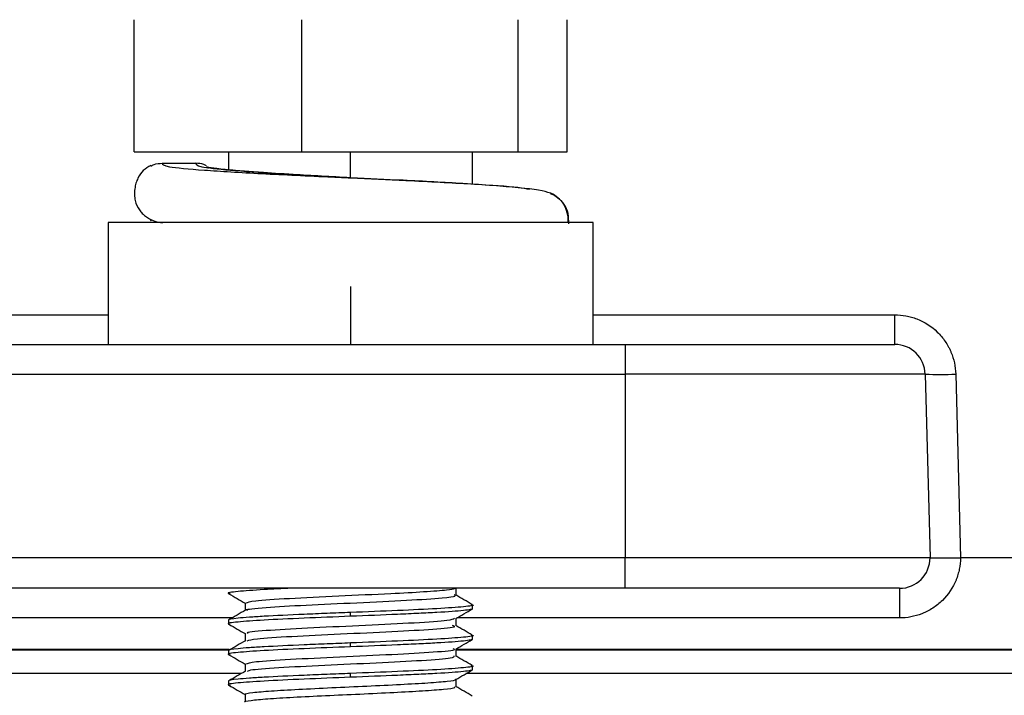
# Model space of a CAD drawing. Header units: millimetres. Extents: x -0.44 to 1.31, y -0.87 to 1.29.
# Tile 9 of 182: x 0.2629 to 0.2952, y -0.4673 to -0.4451. Entities that reach past the tile are written whole.
import ezdxf

# ---------------------------------------------------------------- set-up
doc = ezdxf.new("R2010")
doc.units = ezdxf.units.MM

msp = doc.modelspace()

# ---------------------------------------------------------------- linework, layer by layer
at = {"color": 7, "linetype": 'Continuous', "lineweight": 25}
for p, q in [((0.2666804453, -0.4494448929), (0.2666804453, -0.4451063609)), ((0.2721804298, -0.4494448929), (0.2721804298, -0.4451063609)), ((0.2792795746, -0.4494448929), (0.2792795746, -0.4451063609)), ((0.2808787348, -0.4494448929), (0.2808787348, -0.4451063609)), ((0.2666804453, -0.4494448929), (0.2721804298, -0.4494448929)), ((0.26977959, -0.4494448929), (0.26977959, -0.4500319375)), ((0.2721804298, -0.4494448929), (0.2792795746, -0.4494448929)), ((0.27777959, -0.450496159), (0.27777959, -0.4494448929)), ((0.2792795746, -0.4494448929), (0.2808787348, -0.4494448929)), ((0.26760068, -0.4498169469), (0.2686997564, -0.4498169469)), ((0.26582959, -0.4517605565), (0.26582959, -0.4557605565)), ((0.28172959, -0.4517605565), (0.26582959, -0.4517605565)), ((0.2672869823, -0.4516808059), (0.2672115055, -0.4517011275)), ((0.28172959, -0.4557605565), (0.28172959, -0.4517605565)), ((0.27377959, -0.4538605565), (0.27377959, -0.4557605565)), ((0.2916221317, -0.4557605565), (0.2916221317, -0.4547867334)), ((0.14677959, -0.4557605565), (0.28277959, -0.4557605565)), ((0.28277959, -0.4557605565), (0.28277959, -0.4567343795)), ((0.14677959, -0.4567343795), (0.28277959, -0.4567343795)), ((0.28277959, -0.4567343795), (0.28277959, -0.4627605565)), ((0.292621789, -0.4567343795), (0.28277959, -0.4567343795)), ((0.292621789, -0.4567343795), (0.29277959, -0.4627605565)), ((0.2936214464, -0.4567343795), (0.2937792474, -0.4627605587)), ((0.28277959, -0.4627605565), (0.14677959, -0.4627605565)), ((0.28277959, -0.4637605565), (0.28277959, -0.4627605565)), ((0.29277959, -0.4627605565), (0.28277959, -0.4627605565)), ((0.3501953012, -0.4627605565), (0.2937793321, -0.4627605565)), ((0.28277959, -0.4637605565), (0.14677959, -0.4637605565)), ((0.2772383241, -0.4639927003), (0.2772383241, -0.4637605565)), ((0.29177959, -0.4637605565), (0.29177959, -0.4647343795)), ((0.2703208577, -0.4642428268), (0.2703208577, -0.4644864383)), ((0.27377959, -0.4646801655), (0.27377959, -0.4645551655)), ((0.27777959, -0.4644301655), (0.27777959, -0.4643051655)), ((0.26977959, -0.4648051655), (0.26977959, -0.4649301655)), ((0.2772383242, -0.4649926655), (0.2772383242, -0.4647485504)), ((0.2703208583, -0.465242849), (0.2703208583, -0.465486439)), ((0.27377959, -0.4656801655), (0.27377959, -0.4655551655)), ((0.27777959, -0.4654301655), (0.27777959, -0.4653051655)), ((0.2698021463, -0.4657867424), (0.2257570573, -0.4657867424)), ((0.2257761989, -0.465762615), (0.2698023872, -0.465762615)), ((0.26977959, -0.4658051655), (0.26977959, -0.4659301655)), ((0.2772383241, -0.4659926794), (0.2772383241, -0.4657486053)), ((0.2772383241, -0.465762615), (0.3278596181, -0.465762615)), ((0.3278596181, -0.4657867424), (0.2772383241, -0.4657867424)), ((0.2703208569, -0.4662427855), (0.2703208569, -0.4664864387)), ((0.27777959, -0.4664301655), (0.27777959, -0.4663051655)), ((0.2701928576, -0.4665605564), (0.2257731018, -0.4665605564)), ((0.26977959, -0.4668051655), (0.26977959, -0.4669301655)), ((0.27377959, -0.4666801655), (0.27377959, -0.4665551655)), ((0.2772383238, -0.4669927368), (0.2772383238, -0.4667485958)), ((0.3278596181, -0.4665605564), (0.2775631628, -0.4665605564)), ((0.2703208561, -0.4672427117), (0.2703208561, -0.4674864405))]:
    msp.add_line(p, q, dxfattribs=at)
at = {"color": 250, "linetype": 'Continuous', "lineweight": 25}
for p, q in [((0.27377959, -0.4502945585), (0.27377959, -0.4494448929)), ((0.2567540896, -0.4547867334), (0.26582959, -0.4547867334)), ((0.28172959, -0.4547867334), (0.2916221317, -0.4547867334)), ((0.2698926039, -0.4647343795), (0.2257438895, -0.4647343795)), ((0.29177959, -0.4647343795), (0.277262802, -0.4647343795))]:
    msp.add_line(p, q, dxfattribs=at)
at = {"color": 7, "linetype": 'Continuous', "lineweight": 25}
for centre, radius, start, end in [((0.2916221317, -0.4567605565), 0.001, 1.5, 90), ((0.2931216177, -0.4471796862), 0.0095677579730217, 267.0054515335, 272.9945484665), ((0.29177959, -0.4627605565), 0.001, 270, 0)]:
    msp.add_arc(centre, radius, start, end, dxfattribs=at)
for points, knots in [([(0.2672269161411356, -0.449894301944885), (0.2671437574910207, -0.4499381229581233), (0.2669971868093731, -0.4500153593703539), (0.2668355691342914, -0.450223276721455), (0.2667419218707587, -0.4504577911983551), (0.2666994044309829, -0.4506475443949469), (0.2666859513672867, -0.4508514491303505), (0.2667200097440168, -0.4510898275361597), (0.2668161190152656, -0.4513083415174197), (0.2669509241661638, -0.4514688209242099), (0.2672169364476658, -0.4516883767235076), (0.2673966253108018, -0.4517383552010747), (0.2675901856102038, -0.4517650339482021), (0.2676142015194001, -0.4517683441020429)], [0, 0, 0, 0, 0.1978656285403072, 0.3487466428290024, 0.4090497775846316, 0.4617787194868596, 0.510464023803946, 0.556701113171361, 0.6391244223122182, 0.6784442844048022, 0.7212619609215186, 0.9654157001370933, 1, 1, 1, 1]), ([(0.2672327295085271, -0.4499067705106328), (0.2672665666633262, -0.4498877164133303), (0.2673788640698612, -0.4498244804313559), (0.2675094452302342, -0.449820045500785), (0.2676006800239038, -0.4498169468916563)], [0, 0, 0, 0, 0.3013173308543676, 1, 1, 1, 1]), ([(0.2690518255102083, -0.4498987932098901), (0.2690231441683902, -0.4498828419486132), (0.2689158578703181, -0.4498231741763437), (0.268791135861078, -0.4498195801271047), (0.2686997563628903, -0.4498169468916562)], [0, 0, 0, 0, 0.2673346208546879, 1, 1, 1, 1]), ([(0.2706016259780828, -0.4501002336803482), (0.2703961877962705, -0.4500850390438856), (0.2699071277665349, -0.4500488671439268), (0.2693725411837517, -0.4499949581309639), (0.269091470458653, -0.4499517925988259), (0.2690447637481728, -0.4499417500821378), (0.2690739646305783, -0.4499503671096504), (0.26910699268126, -0.4499662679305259), (0.2691179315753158, -0.4499715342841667)], [0, 0, 0, 0, 0.2214490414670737, 0.5271750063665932, 0.7969909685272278, 0.9146879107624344, 0.9717446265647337, 1, 1, 1, 1]), ([(0.2737797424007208, -0.4502944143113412), (0.2731407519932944, -0.4502583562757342), (0.2720859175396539, -0.450198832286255), (0.2710368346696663, -0.4501342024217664), (0.2706693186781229, -0.4501055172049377), (0.2706016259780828, -0.4501002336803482)], [0, 0, 0, 0, 0.556262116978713, 0.9182680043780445, 1, 1, 1, 1]), ([(0.2737792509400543, -0.4502945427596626), (0.2743937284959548, -0.4503224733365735), (0.2758296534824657, -0.4503877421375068), (0.277802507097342, -0.4504932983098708), (0.2792483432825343, -0.4505867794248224), (0.2795383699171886, -0.450645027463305), (0.2796412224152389, -0.4506656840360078)], [0, 0, 0, 0, 0.2277656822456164, 0.532247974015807, 0.8341205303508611, 1, 1, 1, 1]), ([(0.2803315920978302, -0.4507940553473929), (0.2802263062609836, -0.4507631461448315), (0.2800233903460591, -0.4507035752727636), (0.2791373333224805, -0.4505993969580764), (0.2776530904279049, -0.4504895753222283), (0.2756567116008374, -0.4503821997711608), (0.2743678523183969, -0.4503219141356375), (0.2737912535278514, -0.4502949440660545)], [0, 0, 0, 0, 0.1657345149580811, 0.3194178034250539, 0.5903729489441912, 0.8167445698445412, 1, 1, 1, 1]), ([(0.2809310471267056, -0.4518011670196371), (0.2809320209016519, -0.4516878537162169), (0.2809339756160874, -0.4514603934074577), (0.2807888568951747, -0.4511521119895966), (0.2805859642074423, -0.4509289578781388), (0.2804268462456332, -0.4508436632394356), (0.2803470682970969, -0.4508008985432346)], [0, 0, 0, 0, 0.2437747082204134, 0.4893429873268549, 0.7439687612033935, 1, 1, 1, 1]), ([(0.291622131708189, -0.4547867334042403), (0.2917472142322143, -0.4547867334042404), (0.2919317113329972, -0.4548037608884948), (0.2921414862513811, -0.4548534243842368), (0.2922302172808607, -0.4548810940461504), (0.2922891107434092, -0.4549009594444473), (0.2923160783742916, -0.4549106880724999), (0.2925998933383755, -0.455021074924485), (0.2928237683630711, -0.4551652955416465), (0.2931146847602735, -0.4554485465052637), (0.2932434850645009, -0.4556016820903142), (0.2933646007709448, -0.4558004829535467), (0.2934102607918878, -0.4558899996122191), (0.2934393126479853, -0.4559506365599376), (0.2934541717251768, -0.4559838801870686), (0.2935631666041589, -0.4562433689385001), (0.293614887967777, -0.456483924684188), (0.2936214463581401, -0.4567343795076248)], [0, 0, 0, 0, 0.1249999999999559, 0.1874999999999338, 0.2187499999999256, 0.2187499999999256, 0.2499999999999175, 0.2499999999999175, 0.4999999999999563, 0.4999999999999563, 0.6249999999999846, 0.6874999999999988, 0.7187499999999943, 0.7187499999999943, 0.74999999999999, 0.74999999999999, 1, 1, 1, 1]), ([(0.282779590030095, -0.4557605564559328), (0.2830499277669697, -0.4557605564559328), (0.2834538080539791, -0.4557605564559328), (0.2839221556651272, -0.4557605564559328), (0.2841556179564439, -0.4557605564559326), (0.2842555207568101, -0.4557605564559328), (0.2843220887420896, -0.4557605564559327), (0.2843533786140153, -0.4557605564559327), (0.2846704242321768, -0.4557605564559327), (0.2850875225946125, -0.4557605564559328), (0.2855642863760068, -0.4557605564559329), (0.285800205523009, -0.4557605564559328), (0.2859007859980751, -0.4557605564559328), (0.28596772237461, -0.4557605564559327), (0.2859997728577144, -0.4557605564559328), (0.2863121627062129, -0.4557605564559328), (0.2867184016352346, -0.4557605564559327), (0.2871743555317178, -0.4557605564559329), (0.2873659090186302, -0.4557605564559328), (0.2874927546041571, -0.4557605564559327), (0.287554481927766, -0.4557605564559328), (0.2881289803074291, -0.4557605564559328), (0.2886007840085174, -0.4557605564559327), (0.289247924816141, -0.4557605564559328), (0.2895532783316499, -0.4557605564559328), (0.2898776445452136, -0.4557605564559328), (0.2900098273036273, -0.4557605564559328), (0.2900964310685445, -0.4557605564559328), (0.2901398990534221, -0.4557605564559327), (0.290344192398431, -0.4557605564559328), (0.290569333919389, -0.4557605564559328), (0.2907969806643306, -0.4557605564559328), (0.2909020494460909, -0.4557605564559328), (0.2909452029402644, -0.4557605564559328), (0.2909735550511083, -0.4557605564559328), (0.2909880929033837, -0.4557605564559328), (0.2911067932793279, -0.4557605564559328), (0.2912450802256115, -0.4557605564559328), (0.2913714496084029, -0.4557605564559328), (0.2914258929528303, -0.4557605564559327), (0.2914473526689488, -0.4557605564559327), (0.2914612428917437, -0.4557605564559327), (0.2914683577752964, -0.4557605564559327), (0.2915729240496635, -0.4557605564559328), (0.291622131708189, -0.4557605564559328), (0.291622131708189, -0.4557605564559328)], [0, 0, 0, 0, 0.0625000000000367, 0.0937500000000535, 0.1093750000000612, 0.117187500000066, 0.117187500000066, 0.1250000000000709, 0.1250000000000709, 0.187500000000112, 0.2187500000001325, 0.2343750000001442, 0.24218750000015, 0.24218750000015, 0.2500000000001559, 0.2500000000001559, 0.3125000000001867, 0.3437500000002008, 0.3593750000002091, 0.3593750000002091, 0.3750000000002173, 0.3750000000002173, 0.5000000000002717, 0.5000000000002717, 0.5625000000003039, 0.5937500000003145, 0.60937500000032, 0.60937500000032, 0.6250000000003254, 0.6250000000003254, 0.6875000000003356, 0.7187500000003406, 0.7343750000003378, 0.7421875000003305, 0.7421875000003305, 0.7500000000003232, 0.7500000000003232, 0.8125000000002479, 0.8437500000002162, 0.8593750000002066, 0.8671875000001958, 0.8671875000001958, 0.8750000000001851, 0.8750000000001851, 1, 1, 1, 1]), ([(0.2937793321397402, -0.4627605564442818), (0.2937777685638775, -0.4628866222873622), (0.2937580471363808, -0.4630722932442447), (0.2937048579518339, -0.4632829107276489), (0.2936755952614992, -0.4633718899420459), (0.2936546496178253, -0.463430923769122), (0.293644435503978, -0.4634578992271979), (0.2935284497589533, -0.4637425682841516), (0.2933789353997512, -0.4639658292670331), (0.293087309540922, -0.4642538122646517), (0.2929301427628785, -0.4643805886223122), (0.2927269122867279, -0.4644983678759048), (0.2926203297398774, -0.4645497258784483), (0.2925735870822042, -0.4645701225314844), (0.2925421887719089, -0.4645833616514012), (0.2925251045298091, -0.4645902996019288), (0.2922757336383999, -0.4646882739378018), (0.2920321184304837, -0.4647343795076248), (0.291779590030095, -0.4647343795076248)], [0, 0, 0, 0, 0.1250000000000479, 0.1875000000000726, 0.2187500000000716, 0.2187500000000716, 0.2500000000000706, 0.2500000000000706, 0.5000000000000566, 0.5000000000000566, 0.6250000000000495, 0.6875000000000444, 0.7187500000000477, 0.7343750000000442, 0.7343750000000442, 0.7500000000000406, 0.7500000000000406, 1, 1, 1, 1]), ([(0.2927795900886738, -0.4627605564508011), (0.2927799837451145, -0.4627609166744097), (0.292781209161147, -0.4627620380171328), (0.2927985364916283, -0.4627632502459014), (0.2928502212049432, -0.4627639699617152), (0.292944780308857, -0.4627637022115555), (0.2930697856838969, -0.4627632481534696), (0.2932188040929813, -0.462762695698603), (0.2933915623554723, -0.4627620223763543), (0.2935809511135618, -0.4627612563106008), (0.2937129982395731, -0.4627607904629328), (0.2937793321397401, -0.4627605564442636)], [0, 0, 0, 0, 0.0395829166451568, 0.1232179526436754, 0.2508054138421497, 0.3810413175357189, 0.5003704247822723, 0.6235097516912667, 0.7478244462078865, 0.873319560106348, 1, 1, 1, 1]), ([(0.2718341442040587, -0.4637605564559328), (0.2715241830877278, -0.4637755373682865), (0.270780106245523, -0.4638114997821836), (0.2700258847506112, -0.4638656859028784), (0.2696771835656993, -0.463913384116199), (0.2698142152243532, -0.463937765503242), (0.2698354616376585, -0.4639415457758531)], [0, 0, 0, 0, 0.2449740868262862, 0.5880722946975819, 0.9361316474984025, 1, 1, 1, 1]), ([(0.269789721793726, -0.4639411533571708), (0.2698801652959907, -0.4639934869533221), (0.2700572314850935, -0.4640959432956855), (0.2702342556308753, -0.4641984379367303), (0.2703208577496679, -0.4642485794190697)], [0, 0, 0, 0, 0.5107892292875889, 0.9999999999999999, 0.9999999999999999, 0.9999999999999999, 0.9999999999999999]), ([(0.270357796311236, -0.4642427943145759), (0.2704122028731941, -0.4642180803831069), (0.2705259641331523, -0.4641664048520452), (0.2717109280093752, -0.4640911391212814), (0.2733672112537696, -0.4640099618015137), (0.2750058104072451, -0.4639358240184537), (0.2762278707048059, -0.4638713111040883), (0.2769758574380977, -0.4638132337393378), (0.2771404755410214, -0.4637769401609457), (0.2772147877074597, -0.4637605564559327)], [0, 0, 0, 0, 0.1508237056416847, 0.3153644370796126, 0.4815545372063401, 0.6473623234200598, 0.7712759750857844, 0.8967490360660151, 0.9999999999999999, 0.9999999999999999, 0.9999999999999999, 0.9999999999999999]), ([(0.291779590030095, -0.4637605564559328), (0.291779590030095, -0.4637605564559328), (0.2917608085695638, -0.4637605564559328), (0.2917060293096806, -0.4637605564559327), (0.2916704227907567, -0.4637605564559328), (0.2916534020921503, -0.4637605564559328), (0.2916416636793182, -0.4637605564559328), (0.2916359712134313, -0.4637605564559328), (0.29157627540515, -0.4637605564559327), (0.2914762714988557, -0.4637605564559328), (0.291323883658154, -0.4637605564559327), (0.2912387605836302, -0.4637605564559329), (0.2912003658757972, -0.4637605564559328), (0.2911743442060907, -0.4637605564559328), (0.2911616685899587, -0.4637605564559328), (0.2910358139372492, -0.4637605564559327), (0.2908475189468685, -0.4637605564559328), (0.2905919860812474, -0.4637605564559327), (0.2904747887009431, -0.4637605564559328), (0.2903949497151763, -0.4637605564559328), (0.2903550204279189, -0.4637605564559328), (0.2899727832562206, -0.4637605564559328), (0.2895826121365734, -0.4637605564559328), (0.2889240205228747, -0.4637605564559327), (0.2885794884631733, -0.4637605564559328), (0.2881508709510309, -0.4637605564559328), (0.2879614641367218, -0.4637605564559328), (0.2878339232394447, -0.4637605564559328), (0.2877680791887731, -0.4637605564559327), (0.2874500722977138, -0.4637605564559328), (0.2870577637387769, -0.4637605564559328), (0.2865813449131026, -0.4637605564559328), (0.2863384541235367, -0.4637605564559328), (0.2862333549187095, -0.4637605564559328), (0.2861630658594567, -0.4637605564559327), (0.286126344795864, -0.4637605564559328), (0.2858212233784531, -0.4637605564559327), (0.2854084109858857, -0.4637605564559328), (0.2849163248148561, -0.4637605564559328), (0.284667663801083, -0.4637605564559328), (0.2845605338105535, -0.4637605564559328), (0.2844889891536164, -0.4637605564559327), (0.2844510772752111, -0.4637605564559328), (0.2838761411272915, -0.4637605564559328), (0.2833302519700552, -0.4637605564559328), (0.282779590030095, -0.4637605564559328)], [0, 0, 0, 0, 0.0625000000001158, 0.0937500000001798, 0.1093750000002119, 0.1171875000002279, 0.1171875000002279, 0.1250000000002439, 0.1250000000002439, 0.1875000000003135, 0.2187500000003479, 0.2343750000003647, 0.2421875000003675, 0.2421875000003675, 0.2500000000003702, 0.2500000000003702, 0.3125000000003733, 0.3437500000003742, 0.3593750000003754, 0.3593750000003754, 0.3750000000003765, 0.3750000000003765, 0.5000000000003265, 0.5000000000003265, 0.5625000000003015, 0.5937500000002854, 0.6093750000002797, 0.6093750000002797, 0.6250000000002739, 0.6250000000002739, 0.6875000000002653, 0.7187500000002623, 0.7343750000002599, 0.742187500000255, 0.742187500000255, 0.7500000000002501, 0.7500000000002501, 0.8125000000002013, 0.8437500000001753, 0.8593750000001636, 0.8671875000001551, 0.8671875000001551, 0.8750000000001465, 0.8750000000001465, 1, 1, 1, 1]), ([(0.2704070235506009, -0.4644923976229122), (0.2703821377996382, -0.4644848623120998), (0.2702714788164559, -0.4644513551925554), (0.2709305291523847, -0.4643893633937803), (0.2722539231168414, -0.4643107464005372), (0.2740009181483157, -0.4642338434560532), (0.2756866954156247, -0.4641521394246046), (0.2767915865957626, -0.4640817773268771), (0.2772643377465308, -0.4640226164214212), (0.2771970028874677, -0.4639913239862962), (0.2771715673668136, -0.4639795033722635)], [0, 0, 0, 0, 0.0448078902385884, 0.1992463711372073, 0.3527640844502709, 0.5055735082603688, 0.6603620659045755, 0.8132810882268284, 0.9294675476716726, 1, 1, 1, 1]), ([(0.2777699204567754, -0.4642941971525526), (0.2776794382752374, -0.4642418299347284), (0.2774985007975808, -0.4641371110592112), (0.2773175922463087, -0.4640323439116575), (0.2772271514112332, -0.4639799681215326)], [0, 0, 0, 0, 0.5000742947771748, 1, 1, 1, 1]), ([(0.2737795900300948, -0.4645551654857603), (0.2735201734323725, -0.4645652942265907), (0.2732669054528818, -0.4645746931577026), (0.2727576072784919, -0.4645949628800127), (0.2725040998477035, -0.4646055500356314), (0.2717699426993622, -0.4646377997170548), (0.2713180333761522, -0.464659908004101), (0.2707677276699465, -0.4646902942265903), (0.2706059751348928, -0.4646996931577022), (0.2703162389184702, -0.4647199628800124), (0.2701903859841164, -0.4647305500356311), (0.2698845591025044, -0.464762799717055), (0.2697795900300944, -0.4647849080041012), (0.2697795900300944, -0.4648051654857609)], [0, 0, 0, 0, 0.125000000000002, 0.125000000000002, 0.2500000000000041, 0.2500000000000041, 0.4999999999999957, 0.4999999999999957, 0.6249999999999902, 0.6249999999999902, 0.7499999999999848, 0.7499999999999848, 1, 1, 1, 1]), ([(0.2703314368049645, -0.4644803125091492), (0.2702410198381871, -0.4645326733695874), (0.2700601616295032, -0.4646374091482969), (0.2698792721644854, -0.4647421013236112), (0.2697888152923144, -0.4647944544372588)], [0, 0, 0, 0, 0.4999328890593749, 1, 1, 1, 1]), ([(0.2777241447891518, -0.464293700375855), (0.2777451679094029, -0.4642975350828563), (0.2778816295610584, -0.4643224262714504), (0.2775382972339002, -0.4643656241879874), (0.2766960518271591, -0.4644307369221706), (0.2753517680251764, -0.4644909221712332), (0.2743061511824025, -0.4645336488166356), (0.273779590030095, -0.4645551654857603)], [0, 0, 0, 0, 0.0432471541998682, 0.2807184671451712, 0.5216235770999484, 0.7590948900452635, 0.9999999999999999, 0.9999999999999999, 0.9999999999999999, 0.9999999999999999]), ([(0.2777795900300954, -0.4644301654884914), (0.2777795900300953, -0.4644402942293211), (0.277755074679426, -0.4644496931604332), (0.2776555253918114, -0.4644699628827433), (0.2775800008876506, -0.464480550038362), (0.2772783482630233, -0.4645127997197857), (0.2769748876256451, -0.4645349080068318), (0.2764245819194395, -0.4645652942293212), (0.2762281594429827, -0.4645746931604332), (0.2757976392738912, -0.4645949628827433), (0.2755649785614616, -0.4646055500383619), (0.2748325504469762, -0.4646377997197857), (0.2742984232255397, -0.464659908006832), (0.2737795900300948, -0.4646801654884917)], [0, 0, 0, 0, 0.1250000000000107, 0.1250000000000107, 0.2500000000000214, 0.2500000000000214, 0.5000000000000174, 0.5000000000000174, 0.6250000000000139, 0.6250000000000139, 0.7500000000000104, 0.7500000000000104, 1, 1, 1, 1]), ([(0.2772263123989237, -0.4647555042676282), (0.2773167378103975, -0.4647031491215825), (0.2774976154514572, -0.4645984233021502), (0.2776785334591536, -0.4644937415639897), (0.2777690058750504, -0.4644413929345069)], [0, 0, 0, 0, 0.4999258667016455, 1, 1, 1, 1]), ([(0.273779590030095, -0.4646801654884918), (0.273260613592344, -0.4647003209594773), (0.2722151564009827, -0.4647409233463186), (0.2708737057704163, -0.4648057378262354), (0.2700232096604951, -0.4648656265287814), (0.2696773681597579, -0.4649132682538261), (0.2698132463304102, -0.4649375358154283), (0.26983377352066, -0.4649412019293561)], [0, 0, 0, 0, 0.2375608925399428, 0.4785568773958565, 0.7161177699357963, 0.9571137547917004, 1, 1, 1, 1]), ([(0.270425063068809, -0.4652423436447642), (0.2703996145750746, -0.4652314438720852), (0.2703127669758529, -0.4651942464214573), (0.2710762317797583, -0.4651294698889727), (0.2725039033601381, -0.4650480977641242), (0.2743026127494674, -0.4649705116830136), (0.2759358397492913, -0.4648886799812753), (0.2770627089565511, -0.4648131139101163), (0.2771449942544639, -0.4647647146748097), (0.2771825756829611, -0.4647426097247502)], [0, 0, 0, 0, 0.0662980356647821, 0.2262540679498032, 0.3866401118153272, 0.5454033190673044, 0.7059890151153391, 0.8657189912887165, 1, 1, 1, 1]), ([(0.2697891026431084, -0.4649408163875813), (0.2698795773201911, -0.4649931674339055), (0.2700568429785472, -0.4650957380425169), (0.2702340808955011, -0.4651983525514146), (0.2703208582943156, -0.4652485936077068)], [0, 0, 0, 0, 0.5103903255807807, 1, 1, 1, 1]), ([(0.2703889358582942, -0.4654808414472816), (0.2704578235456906, -0.4654583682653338), (0.270608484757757, -0.4654092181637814), (0.2717916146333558, -0.4653369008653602), (0.2734335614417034, -0.4652572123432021), (0.275192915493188, -0.4651773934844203), (0.2765664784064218, -0.4651009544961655), (0.2772862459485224, -0.4650327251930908), (0.2771649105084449, -0.4649933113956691), (0.2771241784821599, -0.4649800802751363)], [0, 0, 0, 0, 0.1319429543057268, 0.2885665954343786, 0.446540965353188, 0.6045453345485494, 0.7611636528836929, 0.9198231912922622, 1, 1, 1, 1]), ([(0.2777713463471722, -0.465295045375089), (0.277680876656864, -0.4652426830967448), (0.2774999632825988, -0.4651379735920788), (0.2773190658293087, -0.4650332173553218), (0.2772286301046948, -0.4649808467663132)], [0, 0, 0, 0, 0.5000718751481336, 1, 1, 1, 1]), ([(0.2737795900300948, -0.4655551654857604), (0.2735201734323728, -0.4655652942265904), (0.2732669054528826, -0.4655746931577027), (0.2727576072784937, -0.4655949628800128), (0.2725040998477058, -0.4656055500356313), (0.2717699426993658, -0.4656377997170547), (0.2713180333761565, -0.4656599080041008), (0.2707677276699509, -0.46569029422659), (0.2706059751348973, -0.4656996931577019), (0.2703162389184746, -0.4657199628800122), (0.2701903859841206, -0.4657305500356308), (0.2698845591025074, -0.4657627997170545), (0.2697795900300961, -0.4657849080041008), (0.2697795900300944, -0.4658051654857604)], [0, 0, 0, 0, 0.1249999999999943, 0.1249999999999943, 0.2499999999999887, 0.2499999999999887, 0.4999999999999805, 0.4999999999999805, 0.6249999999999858, 0.6249999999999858, 0.7499999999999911, 0.7499999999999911, 1, 1, 1, 1]), ([(0.270331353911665, -0.4654803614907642), (0.2702408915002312, -0.4655327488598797), (0.2700599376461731, -0.4656375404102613), (0.2698789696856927, -0.465742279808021), (0.2697884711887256, -0.4657946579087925)], [0, 0, 0, 0, 0.4999197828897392, 1, 1, 1, 1]), ([(0.2777283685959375, -0.4652945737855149), (0.2777476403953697, -0.4652981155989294), (0.2778814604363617, -0.4653227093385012), (0.2775374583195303, -0.4653656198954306), (0.2766962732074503, -0.4654307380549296), (0.2753517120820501, -0.4654909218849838), (0.2743061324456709, -0.4655336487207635), (0.273779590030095, -0.4655551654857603)], [0, 0, 0, 0, 0.0400846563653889, 0.278340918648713, 0.5200423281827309, 0.7582985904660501, 1, 1, 1, 1]), ([(0.2777795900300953, -0.4654301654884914), (0.2777795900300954, -0.4654402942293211), (0.2777550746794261, -0.4654496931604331), (0.2776555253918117, -0.4654699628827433), (0.2775800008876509, -0.4654805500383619), (0.2772783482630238, -0.4655127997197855), (0.2769748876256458, -0.4655349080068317), (0.2764245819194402, -0.4655652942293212), (0.2762281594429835, -0.4655746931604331), (0.2757976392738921, -0.4655949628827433), (0.2755649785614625, -0.4656055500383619), (0.274832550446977, -0.4656377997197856), (0.2742984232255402, -0.4656599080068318), (0.2737795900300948, -0.4656801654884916)], [0, 0, 0, 0, 0.1250000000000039, 0.1250000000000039, 0.2500000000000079, 0.2500000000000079, 0.5000000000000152, 0.5000000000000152, 0.6250000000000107, 0.6250000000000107, 0.7500000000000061, 0.7500000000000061, 1, 1, 1, 1]), ([(0.2772285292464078, -0.4657542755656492), (0.2773189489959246, -0.4657019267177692), (0.2774998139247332, -0.4655972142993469), (0.2776807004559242, -0.465492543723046), (0.2777711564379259, -0.4654402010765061)], [0, 0, 0, 0, 0.499929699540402, 1, 1, 1, 1]), ([(0.273779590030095, -0.4656801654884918), (0.2732606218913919, -0.4657003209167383), (0.2722151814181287, -0.4657409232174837), (0.2708736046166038, -0.4658057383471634), (0.2700235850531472, -0.4658656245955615), (0.269677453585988, -0.465913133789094), (0.2698121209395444, -0.4659372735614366), (0.2698318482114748, -0.4659408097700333)], [0, 0, 0, 0, 0.2379234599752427, 0.4792872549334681, 0.7172107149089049, 0.9585745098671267, 1, 1, 1, 1]), ([(0.2703497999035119, -0.4662428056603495), (0.2704112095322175, -0.4662174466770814), (0.2705379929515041, -0.4661650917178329), (0.271745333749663, -0.4660892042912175), (0.2734075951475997, -0.4660082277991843), (0.2751968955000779, -0.4659274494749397), (0.2765736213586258, -0.4658498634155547), (0.2772767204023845, -0.4657858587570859), (0.2771697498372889, -0.4657506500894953), (0.2771436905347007, -0.4657420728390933)], [0, 0, 0, 0, 0.149207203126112, 0.3080461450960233, 0.4683469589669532, 0.6285221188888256, 0.7873779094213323, 0.9482027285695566, 0.9999999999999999, 0.9999999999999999, 0.9999999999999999, 0.9999999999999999]), ([(0.2697884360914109, -0.4659404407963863), (0.2698789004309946, -0.4659927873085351), (0.2700563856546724, -0.4660954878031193), (0.2702338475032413, -0.4661982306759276), (0.2703208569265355, -0.4662486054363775)], [0, 0, 0, 0, 0.5097006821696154, 1, 1, 1, 1]), ([(0.2704134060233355, -0.4664920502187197), (0.2704132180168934, -0.4664744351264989), (0.270412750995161, -0.4664306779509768), (0.2713563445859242, -0.4663621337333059), (0.272881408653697, -0.4662805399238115), (0.2746596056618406, -0.4662036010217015), (0.2761959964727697, -0.4661249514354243), (0.2771826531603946, -0.4660484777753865), (0.2771753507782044, -0.466000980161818), (0.2771720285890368, -0.4659793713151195)], [0, 0, 0, 0, 0.1029873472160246, 0.2558280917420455, 0.410553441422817, 0.5633095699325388, 0.7167387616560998, 0.8711314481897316, 1, 1, 1, 1]), ([(0.2777699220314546, -0.4662941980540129), (0.2776794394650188, -0.466241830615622), (0.2774985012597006, -0.4661371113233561), (0.2773175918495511, -0.4660323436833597), (0.2772271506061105, -0.4659799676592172)], [0, 0, 0, 0, 0.5000744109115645, 1, 1, 1, 1]), ([(0.2703314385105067, -0.4664803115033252), (0.2702410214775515, -0.4665326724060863), (0.2700601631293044, -0.4666374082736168), (0.2698792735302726, -0.4667421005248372), (0.2697888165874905, -0.4667944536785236)], [0, 0, 0, 0, 0.4999328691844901, 1, 1, 1, 1]), ([(0.2777241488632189, -0.4662937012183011), (0.2777451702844, -0.4662975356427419), (0.2778816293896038, -0.4663224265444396), (0.2775382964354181, -0.4663656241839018), (0.2766960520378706, -0.4664307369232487), (0.2753517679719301, -0.4664909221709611), (0.2743061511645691, -0.4665336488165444), (0.273779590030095, -0.4665551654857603)], [0, 0, 0, 0, 0.0432441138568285, 0.2807161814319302, 0.5216220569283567, 0.7590941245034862, 1, 1, 1, 1]), ([(0.2777795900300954, -0.4664301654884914), (0.2777795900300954, -0.4664402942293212), (0.277755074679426, -0.4664496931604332), (0.2776555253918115, -0.4664699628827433), (0.2775800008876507, -0.466480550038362), (0.2772783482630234, -0.4665127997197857), (0.2769748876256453, -0.4665349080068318), (0.2764245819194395, -0.4665652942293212), (0.2762281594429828, -0.4665746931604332), (0.2757976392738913, -0.4665949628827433), (0.2755649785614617, -0.466605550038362), (0.2748325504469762, -0.4666377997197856), (0.2742984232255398, -0.4666599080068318), (0.2737795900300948, -0.4666801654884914)], [0, 0, 0, 0, 0.1250000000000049, 0.1250000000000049, 0.2500000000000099, 0.2500000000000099, 0.5000000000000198, 0.5000000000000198, 0.6250000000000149, 0.6250000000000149, 0.7500000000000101, 0.7500000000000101, 1, 1, 1, 1]), ([(0.2772274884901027, -0.4667548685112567), (0.2773179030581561, -0.4667025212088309), (0.2774987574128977, -0.4665978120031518), (0.277679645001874, -0.4664931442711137), (0.2777701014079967, -0.4664408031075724)], [0, 0, 0, 0, 0.4999302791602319, 1, 1, 1, 1]), ([(0.273779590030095, -0.4666801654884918), (0.2732606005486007, -0.4667003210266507), (0.2722151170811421, -0.4667409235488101), (0.2708738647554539, -0.4668057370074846), (0.2700226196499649, -0.4668656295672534), (0.2696772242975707, -0.4669134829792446), (0.2698150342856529, -0.4669379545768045), (0.269836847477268, -0.4669418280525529)], [0, 0, 0, 0, 0.236984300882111, 0.4773953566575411, 0.7143796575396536, 0.9547907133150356, 1, 1, 1, 1]), ([(0.2737795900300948, -0.46655516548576), (0.2735201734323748, -0.4665652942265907), (0.2732669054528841, -0.4665746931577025), (0.2727576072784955, -0.4665949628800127), (0.2725040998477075, -0.4666055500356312), (0.2717699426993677, -0.4666377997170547), (0.2713180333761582, -0.4666599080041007), (0.2707677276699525, -0.4666902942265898), (0.2706059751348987, -0.4666996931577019), (0.2703162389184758, -0.4667199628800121), (0.2701903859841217, -0.4667305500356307), (0.2698845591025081, -0.4667627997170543), (0.2697795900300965, -0.4667849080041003), (0.2697795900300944, -0.4668051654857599)], [0, 0, 0, 0, 0.1250000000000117, 0.1250000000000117, 0.2500000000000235, 0.2500000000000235, 0.5000000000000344, 0.5000000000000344, 0.6250000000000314, 0.6250000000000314, 0.7500000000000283, 0.7500000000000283, 1, 1, 1, 1]), ([(0.2703454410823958, -0.4672427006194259), (0.2703375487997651, -0.4672400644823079), (0.2702774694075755, -0.4672199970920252), (0.2705377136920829, -0.4671794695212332), (0.2711285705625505, -0.4671278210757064), (0.2720480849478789, -0.4670742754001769), (0.2731497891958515, -0.4670195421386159), (0.2743271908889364, -0.4669688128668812), (0.2754355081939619, -0.4669125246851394), (0.2763737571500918, -0.4668623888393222), (0.2769893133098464, -0.4668066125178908), (0.2772701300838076, -0.4667682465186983), (0.2772148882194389, -0.4667465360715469), (0.2772047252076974, -0.4667425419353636)], [0, 0, 0, 0, 0.0162662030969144, 0.1238252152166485, 0.229835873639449, 0.3365532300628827, 0.4437314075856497, 0.5493377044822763, 0.657040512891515, 0.7624304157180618, 0.8699321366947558, 0.9760710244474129, 1, 1, 1, 1]), ([(0.2697902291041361, -0.4669414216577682), (0.2698806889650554, -0.4669937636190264), (0.2700575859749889, -0.4670961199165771), (0.2702344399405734, -0.4671985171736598), (0.2703208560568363, -0.4672485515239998)], [0, 0, 0, 0, 0.5113702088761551, 1, 1, 1, 1]), ([(0.2703252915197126, -0.4674926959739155), (0.270323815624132, -0.4674922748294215), (0.2702619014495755, -0.4674746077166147), (0.2704855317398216, -0.4674374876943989), (0.2710118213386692, -0.4673851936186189), (0.2718801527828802, -0.4673338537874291), (0.2729393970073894, -0.4672788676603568), (0.2740971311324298, -0.4672294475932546), (0.2752130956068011, -0.4671740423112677), (0.2761840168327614, -0.4671236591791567), (0.2768743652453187, -0.4670701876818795), (0.2772299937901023, -0.467025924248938), (0.2772013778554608, -0.4670004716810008), (0.2771921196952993, -0.4669922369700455)], [0, 0, 0, 0, 0.0025844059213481, 0.1084164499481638, 0.2134989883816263, 0.3181392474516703, 0.4241852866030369, 0.5280715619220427, 0.6342548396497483, 0.7385234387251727, 0.8440113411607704, 0.9495327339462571, 1, 1, 1, 1]), ([(0.2777713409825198, -0.4672950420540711), (0.2776808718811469, -0.4672426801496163), (0.2774999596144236, -0.4671379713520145), (0.2773190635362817, -0.4670332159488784), (0.2772286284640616, -0.4669808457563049)], [0, 0, 0, 0, 0.5000716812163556, 1, 1, 1, 1])]:
    msp.add_open_spline(points, degree=3, knots=knots, dxfattribs=at)
at = {"color": 250, "linetype": 'Continuous', "lineweight": 25}
for points, knots in [([(0.2676006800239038, -0.4498169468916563), (0.2676158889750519, -0.4498547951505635), (0.2676462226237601, -0.449930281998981), (0.2688784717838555, -0.4500406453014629), (0.2707840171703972, -0.4501555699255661), (0.272581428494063, -0.4502388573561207), (0.2735812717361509, -0.4502853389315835), (0.2737792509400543, -0.4502945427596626)], [0, 0, 0, 0, 0.2358590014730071, 0.4704114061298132, 0.7069910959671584, 0.9419812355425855, 0.9999999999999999, 0.9999999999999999, 0.9999999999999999, 0.9999999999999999]), ([(0.2686997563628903, -0.4498169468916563), (0.2687121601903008, -0.4498544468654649), (0.2687369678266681, -0.4499294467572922), (0.26974997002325, -0.4500419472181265), (0.2713169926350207, -0.4501544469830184), (0.272789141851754, -0.4502384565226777), (0.2736084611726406, -0.4502849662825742), (0.2737671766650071, -0.4502939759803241)], [0, 0, 0, 0, 0.2358342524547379, 0.4716681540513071, 0.7075031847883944, 0.9433386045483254, 1, 1, 1, 1]), ([(0.2803254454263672, -0.4508063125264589), (0.2803948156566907, -0.4508357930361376), (0.2805470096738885, -0.4509004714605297), (0.2807307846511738, -0.4510979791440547), (0.280869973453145, -0.4513576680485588), (0.2809107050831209, -0.4515943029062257), (0.280901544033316, -0.4517293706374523), (0.2808994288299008, -0.4517605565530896)], [0, 0, 0, 0, 0.1881388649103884, 0.4127650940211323, 0.6604870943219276, 0.9216095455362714, 1, 1, 1, 1])]:
    msp.add_open_spline(points, degree=3, knots=knots, dxfattribs=at)

doc.saveas('drawing.dxf')
